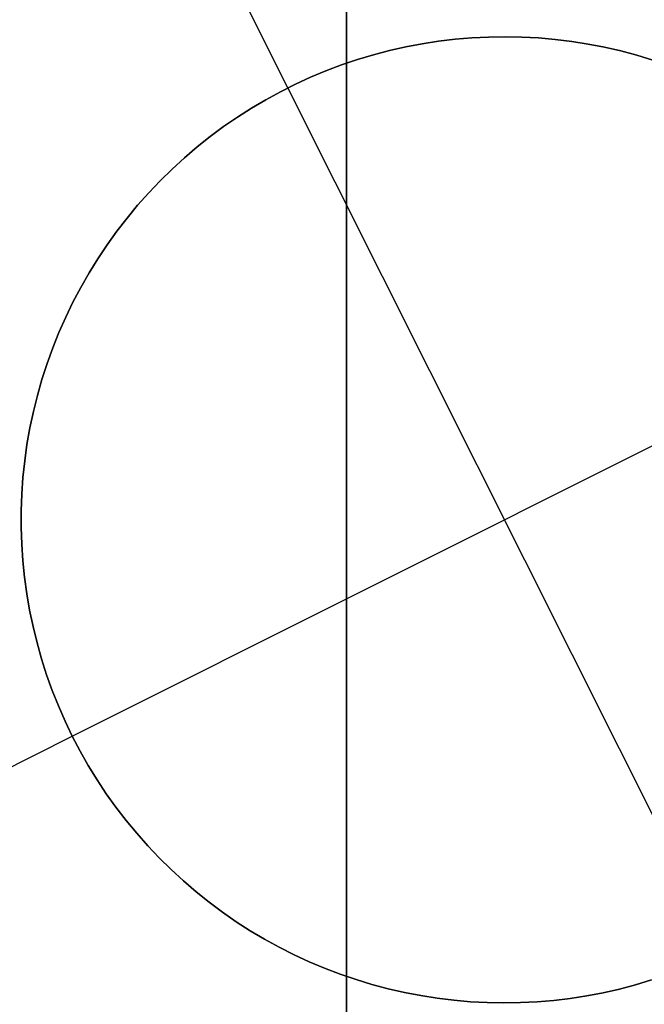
# Model space of a CAD drawing. Header units: millimetres. Extents: x 6049 to 7254, y -11340 to -10297.
# Tile 148 of 237: x 6650.81 to 6652.43, y -10626.35 to -10623.8. Entities that reach past the tile are written whole.
import ezdxf

# ---------------------------------------------------------------- set-up
doc = ezdxf.new("R2010")
doc.units = ezdxf.units.MM
doc.layers.add('color', color=7, linetype='Continuous')

msp = doc.modelspace()

# ---------------------------------------------------------------- linework, layer by layer
at = {"color": 8, "true_color": 0x7f7f7f}
for p, q in [((6651.6597, -10629.8915, 103.0637), (6651.6597, -10608.8848, 89.0308)), ((6651.6597, -10629.8915, 103.0637), (6651.6597, -10608.8848, 89.0308)), ((6651.6597, -10628.0049, 88.1), (6651.6597, -10609.1567, 88.1)), ((6651.6597, -10628.0049, 88.1), (6651.6597, -10609.1567, 88.1)), ((6651.6597, -10624.2609, 210.3157), (6651.6597, -10623.5326, 211.1602)), ((6651.6597, -10624.2609, 210.3157), (6651.6597, -10623.5326, 211.1602)), ((6651.6597, -10624.3468, 208.752), (6651.6597, -10623.562, 209.5971)), ((6651.6597, -10624.3468, 208.752), (6651.6597, -10623.562, 209.5971)), ((6651.6597, -10625.018, 209.4969), (6651.6597, -10624.2609, 210.3157)), ((6651.6597, -10625.018, 209.4969), (6651.6597, -10624.2609, 210.3157)), ((6651.6597, -10625.1605, 207.9348), (6651.6597, -10624.3468, 208.752)), ((6651.6597, -10625.1605, 207.9348), (6651.6597, -10624.3468, 208.752)), ((6651.6597, -10625.8031, 208.7049), (6651.6597, -10625.018, 209.4969)), ((6651.6597, -10625.8031, 208.7049), (6651.6597, -10625.018, 209.4969)), ((6651.6597, -10626.0022, 207.1465), (6651.6597, -10625.1605, 207.9348)), ((6651.6597, -10626.0022, 207.1465), (6651.6597, -10625.1605, 207.9348)), ((6651.6597, -10626.6152, 207.9406), (6651.6597, -10625.8031, 208.7049)), ((6651.6597, -10626.6152, 207.9406), (6651.6597, -10625.8031, 208.7049)), ((6651.6597, -10626.8709, 206.3879), (6651.6597, -10626.0022, 207.1465)), ((6651.6597, -10626.8709, 206.3879), (6651.6597, -10626.0022, 207.1465))]:
    msp.add_line(p, q, dxfattribs=at)
at = {"color": 7, "true_color": 0xffffff}
msp.add_line((6651.6597, -10622.5962, 258.0594), (6651.6597, -10628.967, 258.0594), dxfattribs=at)
at = {"layer": 'color'}
msp.add_line((6651.6597, -10607.0962, 43.5), (6651.6597, -10753.0962, 43.5), dxfattribs=at)
at = {"layer": 'color', "color": 254, "true_color": 0xcad1ee}
for p, q in [((6651.5083, -10623.9761, 19.7), (6650.9483, -10622.8586, 19.7)), ((6651.984, -10623.8465, 19.7), (6651.941, -10623.8501, 19.7)), ((6651.941, -10623.8501, 24.7), (6651.984, -10623.8465, 24.7)), ((6651.984, -10623.8465, 19.7), (6651.941, -10623.8501, 19.7)), ((6651.941, -10623.8501, 22.2), (6651.984, -10623.8465, 22.2)), ((6651.941, -10623.8501, 24.7), (6651.984, -10623.8465, 24.7)), ((6652.0271, -10623.8443, 19.7), (6651.984, -10623.8465, 19.7)), ((6651.984, -10623.8465, 24.7), (6652.0271, -10623.8443, 24.7)), ((6652.0271, -10623.8443, 19.7), (6651.984, -10623.8465, 19.7)), ((6651.984, -10623.8465, 22.2), (6652.0271, -10623.8443, 22.2)), ((6651.984, -10623.8465, 24.7), (6652.0271, -10623.8443, 24.7)), ((6652.0703, -10623.8436, 19.7), (6652.0271, -10623.8443, 19.7)), ((6652.0271, -10623.8443, 24.7), (6652.0703, -10623.8436, 24.7)), ((6652.0703, -10623.8436, 19.7), (6652.0271, -10623.8443, 19.7)), ((6652.0271, -10623.8443, 22.2), (6652.0703, -10623.8436, 22.2)), ((6652.0271, -10623.8443, 24.7), (6652.0703, -10623.8436, 24.7)), ((6652.1134, -10623.8444, 19.7), (6652.0703, -10623.8436, 19.7)), ((6652.0703, -10623.8436, 24.7), (6652.1134, -10623.8444, 24.7)), ((6652.1134, -10623.8444, 19.7), (6652.0703, -10623.8436, 19.7)), ((6652.0703, -10623.8436, 22.2), (6652.1134, -10623.8444, 22.2)), ((6652.0703, -10623.8436, 24.7), (6652.1134, -10623.8444, 24.7)), ((6652.1565, -10623.8467, 19.7), (6652.1134, -10623.8444, 19.7)), ((6652.1134, -10623.8444, 24.7), (6652.1565, -10623.8467, 24.7)), ((6652.1565, -10623.8467, 19.7), (6652.1134, -10623.8444, 19.7)), ((6652.1134, -10623.8444, 22.2), (6652.1565, -10623.8467, 22.2)), ((6652.1134, -10623.8444, 24.7), (6652.1565, -10623.8467, 24.7)), ((6652.1995, -10623.8505, 19.7), (6652.1565, -10623.8467, 19.7)), ((6652.1565, -10623.8467, 24.7), (6652.1995, -10623.8505, 24.7)), ((6652.1995, -10623.8505, 19.7), (6652.1565, -10623.8467, 19.7)), ((6652.1565, -10623.8467, 22.2), (6652.1995, -10623.8505, 22.2)), ((6652.1565, -10623.8467, 24.7), (6652.1995, -10623.8505, 24.7)), ((6651.8131, -10623.8699, 19.7), (6651.7711, -10623.8795, 19.7)), ((6651.7711, -10623.8795, 24.7), (6651.8131, -10623.8699, 24.7)), ((6651.8131, -10623.8699, 19.7), (6651.7711, -10623.8795, 19.7)), ((6651.7711, -10623.8795, 22.2), (6651.8131, -10623.8699, 22.2)), ((6651.7711, -10623.8795, 24.7), (6651.8131, -10623.8699, 24.7)), ((6651.8555, -10623.8619, 19.7), (6651.8131, -10623.8699, 19.7)), ((6651.8131, -10623.8699, 24.7), (6651.8555, -10623.8619, 24.7)), ((6651.8555, -10623.8619, 19.7), (6651.8131, -10623.8699, 19.7)), ((6651.8131, -10623.8699, 22.2), (6651.8555, -10623.8619, 22.2)), ((6651.8131, -10623.8699, 24.7), (6651.8555, -10623.8619, 24.7)), ((6651.8982, -10623.8552, 19.7), (6651.8555, -10623.8619, 19.7)), ((6651.8555, -10623.8619, 24.7), (6651.8982, -10623.8552, 24.7)), ((6651.8982, -10623.8552, 19.7), (6651.8555, -10623.8619, 19.7)), ((6651.8555, -10623.8619, 22.2), (6651.8982, -10623.8552, 22.2)), ((6651.8555, -10623.8619, 24.7), (6651.8982, -10623.8552, 24.7)), ((6651.941, -10623.8501, 19.7), (6651.8982, -10623.8552, 19.7)), ((6651.8982, -10623.8552, 24.7), (6651.941, -10623.8501, 24.7)), ((6651.941, -10623.8501, 19.7), (6651.8982, -10623.8552, 19.7)), ((6651.8982, -10623.8552, 22.2), (6651.941, -10623.8501, 22.2)), ((6651.8982, -10623.8552, 24.7), (6651.941, -10623.8501, 24.7)), ((6652.2423, -10623.8558, 19.7), (6652.1995, -10623.8505, 19.7)), ((6652.1995, -10623.8505, 24.7), (6652.2423, -10623.8558, 24.7)), ((6652.2423, -10623.8558, 19.7), (6652.1995, -10623.8505, 19.7)), ((6652.1995, -10623.8505, 22.2), (6652.2423, -10623.8558, 22.2)), ((6652.1995, -10623.8505, 24.7), (6652.2423, -10623.8558, 24.7)), ((6652.2849, -10623.8625, 19.7), (6652.2423, -10623.8558, 19.7)), ((6652.2423, -10623.8558, 24.7), (6652.2849, -10623.8625, 24.7)), ((6652.2849, -10623.8625, 19.7), (6652.2423, -10623.8558, 19.7)), ((6652.2423, -10623.8558, 22.2), (6652.2849, -10623.8625, 22.2)), ((6652.2423, -10623.8558, 24.7), (6652.2849, -10623.8625, 24.7)), ((6652.3273, -10623.8707, 19.7), (6652.2849, -10623.8625, 19.7)), ((6652.2849, -10623.8625, 24.7), (6652.3273, -10623.8707, 24.7)), ((6652.3273, -10623.8707, 19.7), (6652.2849, -10623.8625, 19.7)), ((6652.2849, -10623.8625, 22.2), (6652.3273, -10623.8707, 22.2)), ((6652.2849, -10623.8625, 24.7), (6652.3273, -10623.8707, 24.7)), ((6652.3693, -10623.8804, 19.7), (6652.3273, -10623.8707, 19.7)), ((6652.3273, -10623.8707, 24.7), (6652.3693, -10623.8804, 24.7)), ((6652.3693, -10623.8804, 19.7), (6652.3273, -10623.8707, 19.7)), ((6652.3273, -10623.8707, 22.2), (6652.3693, -10623.8804, 22.2)), ((6652.3273, -10623.8707, 24.7), (6652.3693, -10623.8804, 24.7)), ((6651.7293, -10623.8905, 19.7), (6651.688, -10623.9029, 19.7)), ((6651.688, -10623.9029, 24.7), (6651.7293, -10623.8905, 24.7)), ((6651.7293, -10623.8905, 19.7), (6651.688, -10623.9029, 19.7)), ((6651.688, -10623.9029, 22.2), (6651.7293, -10623.8905, 22.2)), ((6651.688, -10623.9029, 24.7), (6651.7293, -10623.8905, 24.7)), ((6651.7711, -10623.8795, 19.7), (6651.7293, -10623.8905, 19.7)), ((6651.7293, -10623.8905, 24.7), (6651.7711, -10623.8795, 24.7)), ((6651.7711, -10623.8795, 19.7), (6651.7293, -10623.8905, 19.7)), ((6651.7293, -10623.8905, 22.2), (6651.7711, -10623.8795, 22.2)), ((6651.7293, -10623.8905, 24.7), (6651.7711, -10623.8795, 24.7)), ((6652.411, -10623.8915, 19.7), (6652.3693, -10623.8804, 19.7)), ((6652.3693, -10623.8804, 24.7), (6652.411, -10623.8915, 24.7)), ((6652.411, -10623.8915, 19.7), (6652.3693, -10623.8804, 19.7)), ((6652.3693, -10623.8804, 22.2), (6652.411, -10623.8915, 22.2)), ((6652.3693, -10623.8804, 24.7), (6652.411, -10623.8915, 24.7)), ((6652.4523, -10623.904, 19.7), (6652.411, -10623.8915, 19.7)), ((6652.411, -10623.8915, 24.7), (6652.4523, -10623.904, 24.7)), ((6652.4523, -10623.904, 19.7), (6652.411, -10623.8915, 19.7)), ((6652.411, -10623.8915, 22.2), (6652.4523, -10623.904, 22.2)), ((6652.411, -10623.8915, 24.7), (6652.4523, -10623.904, 24.7)), ((6651.6471, -10623.9167, 19.7), (6651.6068, -10623.932, 19.7)), ((6651.6068, -10623.932, 24.7), (6651.6471, -10623.9167, 24.7)), ((6651.6471, -10623.9167, 19.7), (6651.6068, -10623.932, 19.7)), ((6651.6068, -10623.932, 22.2), (6651.6471, -10623.9167, 22.2)), ((6651.6068, -10623.932, 24.7), (6651.6471, -10623.9167, 24.7)), ((6651.688, -10623.9029, 19.7), (6651.6471, -10623.9167, 19.7)), ((6651.6471, -10623.9167, 24.7), (6651.688, -10623.9029, 24.7)), ((6651.688, -10623.9029, 19.7), (6651.6471, -10623.9167, 19.7)), ((6651.6471, -10623.9167, 22.2), (6651.688, -10623.9029, 22.2)), ((6651.6471, -10623.9167, 24.7), (6651.688, -10623.9029, 24.7)), ((6651.5669, -10623.9486, 19.7), (6651.5277, -10623.9666, 19.7)), ((6651.5277, -10623.9666, 24.7), (6651.5669, -10623.9486, 24.7)), ((6651.5669, -10623.9486, 19.7), (6651.5277, -10623.9666, 19.7)), ((6651.5277, -10623.9666, 22.2), (6651.5669, -10623.9486, 22.2)), ((6651.5277, -10623.9666, 24.7), (6651.5669, -10623.9486, 24.7)), ((6651.6068, -10623.932, 19.7), (6651.5669, -10623.9486, 19.7)), ((6651.5669, -10623.9486, 24.7), (6651.6068, -10623.932, 24.7)), ((6651.6068, -10623.932, 19.7), (6651.5669, -10623.9486, 19.7)), ((6651.5669, -10623.9486, 22.2), (6651.6068, -10623.932, 22.2)), ((6651.5669, -10623.9486, 24.7), (6651.6068, -10623.932, 24.7)), ((6651.5277, -10623.9666, 19.7), (6651.4891, -10623.9859, 19.7)), ((6651.4891, -10623.9859, 24.7), (6651.5277, -10623.9666, 24.7)), ((6651.5277, -10623.9666, 19.7), (6651.4891, -10623.9859, 19.7)), ((6651.4891, -10623.9859, 22.2), (6651.5277, -10623.9666, 22.2)), ((6651.4891, -10623.9859, 24.7), (6651.5277, -10623.9666, 24.7)), ((6651.5083, -10623.9761, 24.7), (6651.5083, -10623.9761, 19.7)), ((6652.6285, -10626.2111, 24.7), (6651.5083, -10623.9761, 24.7)), ((6651.4891, -10623.9859, 19.7), (6651.4512, -10624.0066, 19.7)), ((6651.4512, -10624.0066, 24.7), (6651.4891, -10623.9859, 24.7)), ((6651.4891, -10623.9859, 19.7), (6651.4512, -10624.0066, 19.7)), ((6651.4512, -10624.0066, 22.2), (6651.4891, -10623.9859, 22.2)), ((6651.4512, -10624.0066, 24.7), (6651.4891, -10623.9859, 24.7)), ((6651.4512, -10624.0066, 19.7), (6651.4141, -10624.0285, 19.7)), ((6651.4141, -10624.0285, 24.7), (6651.4512, -10624.0066, 24.7)), ((6651.4512, -10624.0066, 19.7), (6651.4141, -10624.0285, 19.7)), ((6651.4141, -10624.0285, 22.2), (6651.4512, -10624.0066, 22.2)), ((6651.4141, -10624.0285, 24.7), (6651.4512, -10624.0066, 24.7)), ((6651.3777, -10624.0517, 19.7), (6651.3422, -10624.0762, 19.7)), ((6651.3422, -10624.0762, 24.7), (6651.3777, -10624.0517, 24.7)), ((6651.3777, -10624.0517, 19.7), (6651.3422, -10624.0762, 19.7)), ((6651.3422, -10624.0762, 22.2), (6651.3777, -10624.0517, 22.2)), ((6651.3422, -10624.0762, 24.7), (6651.3777, -10624.0517, 24.7)), ((6651.4141, -10624.0285, 19.7), (6651.3777, -10624.0517, 19.7)), ((6651.3777, -10624.0517, 24.7), (6651.4141, -10624.0285, 24.7)), ((6651.4141, -10624.0285, 19.7), (6651.3777, -10624.0517, 19.7)), ((6651.3777, -10624.0517, 22.2), (6651.4141, -10624.0285, 22.2)), ((6651.3777, -10624.0517, 24.7), (6651.4141, -10624.0285, 24.7)), ((6651.3422, -10624.0762, 19.7), (6651.3075, -10624.1019, 19.7)), ((6651.3075, -10624.1019, 24.7), (6651.3422, -10624.0762, 24.7)), ((6651.3422, -10624.0762, 19.7), (6651.3075, -10624.1019, 19.7)), ((6651.3075, -10624.1019, 22.2), (6651.3422, -10624.0762, 22.2)), ((6651.3075, -10624.1019, 24.7), (6651.3422, -10624.0762, 24.7)), ((6651.3075, -10624.1019, 19.7), (6651.2737, -10624.1287, 19.7)), ((6651.2737, -10624.1287, 24.7), (6651.3075, -10624.1019, 24.7)), ((6651.3075, -10624.1019, 19.7), (6651.2737, -10624.1287, 19.7)), ((6651.2737, -10624.1287, 22.2), (6651.3075, -10624.1019, 22.2)), ((6651.2737, -10624.1287, 24.7), (6651.3075, -10624.1019, 24.7)), ((6651.2737, -10624.1287, 19.7), (6651.2409, -10624.1567, 19.7)), ((6651.2409, -10624.1567, 24.7), (6651.2737, -10624.1287, 24.7)), ((6651.2737, -10624.1287, 19.7), (6651.2409, -10624.1567, 19.7)), ((6651.2409, -10624.1567, 22.2), (6651.2737, -10624.1287, 22.2)), ((6651.2409, -10624.1567, 24.7), (6651.2737, -10624.1287, 24.7)), ((6651.2409, -10624.1567, 19.7), (6651.209, -10624.1859, 19.7)), ((6651.209, -10624.1859, 24.7), (6651.2409, -10624.1567, 24.7)), ((6651.2409, -10624.1567, 19.7), (6651.209, -10624.1859, 19.7)), ((6651.209, -10624.1859, 22.2), (6651.2409, -10624.1567, 22.2)), ((6651.209, -10624.1859, 24.7), (6651.2409, -10624.1567, 24.7)), ((6651.209, -10624.1859, 19.7), (6651.1782, -10624.2161, 19.7)), ((6651.1782, -10624.2161, 24.7), (6651.209, -10624.1859, 24.7)), ((6651.209, -10624.1859, 19.7), (6651.1782, -10624.2161, 19.7)), ((6651.1782, -10624.2161, 22.2), (6651.209, -10624.1859, 22.2)), ((6651.1782, -10624.2161, 24.7), (6651.209, -10624.1859, 24.7)), ((6651.1782, -10624.2161, 19.7), (6651.1485, -10624.2473, 19.7)), ((6651.1485, -10624.2473, 24.7), (6651.1782, -10624.2161, 24.7)), ((6651.1782, -10624.2161, 19.7), (6651.1485, -10624.2473, 19.7)), ((6651.1485, -10624.2473, 22.2), (6651.1782, -10624.2161, 22.2)), ((6651.1485, -10624.2473, 24.7), (6651.1782, -10624.2161, 24.7)), ((6651.1485, -10624.2473, 19.7), (6651.1198, -10624.2796, 19.7)), ((6651.1198, -10624.2796, 24.7), (6651.1485, -10624.2473, 24.7)), ((6651.1485, -10624.2473, 19.7), (6651.1198, -10624.2796, 19.7)), ((6651.1198, -10624.2796, 22.2), (6651.1485, -10624.2473, 22.2)), ((6651.1198, -10624.2796, 24.7), (6651.1485, -10624.2473, 24.7)), ((6651.1198, -10624.2796, 19.7), (6651.0923, -10624.3128, 19.7)), ((6651.0923, -10624.3128, 24.7), (6651.1198, -10624.2796, 24.7)), ((6651.1198, -10624.2796, 19.7), (6651.0923, -10624.3128, 19.7)), ((6651.0923, -10624.3128, 22.2), (6651.1198, -10624.2796, 22.2)), ((6651.0923, -10624.3128, 24.7), (6651.1198, -10624.2796, 24.7)), ((6651.0923, -10624.3128, 19.7), (6651.0659, -10624.347, 19.7)), ((6651.0659, -10624.347, 24.7), (6651.0923, -10624.3128, 24.7)), ((6651.0923, -10624.3128, 19.7), (6651.0659, -10624.347, 19.7)), ((6651.0659, -10624.347, 22.2), (6651.0923, -10624.3128, 22.2)), ((6651.0659, -10624.347, 24.7), (6651.0923, -10624.3128, 24.7)), ((6651.0659, -10624.347, 19.7), (6651.0407, -10624.382, 19.7)), ((6651.0407, -10624.382, 24.7), (6651.0659, -10624.347, 24.7)), ((6651.0659, -10624.347, 19.7), (6651.0407, -10624.382, 19.7)), ((6651.0407, -10624.382, 22.2), (6651.0659, -10624.347, 22.2)), ((6651.0407, -10624.382, 24.7), (6651.0659, -10624.347, 24.7)), ((6651.0407, -10624.382, 19.7), (6651.0168, -10624.4179, 19.7)), ((6651.0168, -10624.4179, 24.7), (6651.0407, -10624.382, 24.7)), ((6651.0407, -10624.382, 19.7), (6651.0168, -10624.4179, 19.7)), ((6651.0168, -10624.4179, 22.2), (6651.0407, -10624.382, 22.2)), ((6651.0168, -10624.4179, 24.7), (6651.0407, -10624.382, 24.7)), ((6651.0168, -10624.4179, 19.7), (6650.9941, -10624.4546, 19.7)), ((6650.9941, -10624.4546, 24.7), (6651.0168, -10624.4179, 24.7)), ((6651.0168, -10624.4179, 19.7), (6650.9941, -10624.4546, 19.7)), ((6650.9941, -10624.4546, 22.2), (6651.0168, -10624.4179, 22.2)), ((6650.9941, -10624.4546, 24.7), (6651.0168, -10624.4179, 24.7)), ((6650.9941, -10624.4546, 19.7), (6650.9727, -10624.4921, 19.7)), ((6650.9727, -10624.4921, 24.7), (6650.9941, -10624.4546, 24.7)), ((6650.9941, -10624.4546, 19.7), (6650.9727, -10624.4921, 19.7)), ((6650.9727, -10624.4921, 22.2), (6650.9941, -10624.4546, 22.2)), ((6650.9727, -10624.4921, 24.7), (6650.9941, -10624.4546, 24.7)), ((6650.9727, -10624.4921, 19.7), (6650.9525, -10624.5302, 19.7)), ((6650.9525, -10624.5302, 24.7), (6650.9727, -10624.4921, 24.7)), ((6650.9727, -10624.4921, 19.7), (6650.9525, -10624.5302, 19.7)), ((6650.9525, -10624.5302, 22.2), (6650.9727, -10624.4921, 22.2)), ((6650.9525, -10624.5302, 24.7), (6650.9727, -10624.4921, 24.7)), ((6650.9525, -10624.5302, 19.7), (6650.9338, -10624.5691, 19.7)), ((6650.9338, -10624.5691, 24.7), (6650.9525, -10624.5302, 24.7)), ((6650.9525, -10624.5302, 19.7), (6650.9338, -10624.5691, 19.7)), ((6650.9338, -10624.5691, 22.2), (6650.9525, -10624.5302, 22.2)), ((6650.9338, -10624.5691, 24.7), (6650.9525, -10624.5302, 24.7)), ((6650.9509, -10625.6537, 24.7), (6653.1859, -10624.5335, 24.7)), ((6650.9338, -10624.5691, 19.7), (6650.9163, -10624.6086, 19.7)), ((6650.9163, -10624.6086, 24.7), (6650.9338, -10624.5691, 24.7)), ((6650.9338, -10624.5691, 19.7), (6650.9163, -10624.6086, 19.7)), ((6650.9163, -10624.6086, 22.2), (6650.9338, -10624.5691, 22.2)), ((6650.9163, -10624.6086, 24.7), (6650.9338, -10624.5691, 24.7)), ((6650.9163, -10624.6086, 19.7), (6650.9003, -10624.6486, 19.7)), ((6650.9003, -10624.6486, 24.7), (6650.9163, -10624.6086, 24.7)), ((6650.9163, -10624.6086, 19.7), (6650.9003, -10624.6486, 19.7)), ((6650.9003, -10624.6486, 22.2), (6650.9163, -10624.6086, 22.2)), ((6650.9003, -10624.6486, 24.7), (6650.9163, -10624.6086, 24.7)), ((6650.9003, -10624.6486, 19.7), (6650.8856, -10624.6892, 19.7)), ((6650.8856, -10624.6892, 24.7), (6650.9003, -10624.6486, 24.7)), ((6650.9003, -10624.6486, 19.7), (6650.8856, -10624.6892, 19.7)), ((6650.8856, -10624.6892, 22.2), (6650.9003, -10624.6486, 22.2)), ((6650.8856, -10624.6892, 24.7), (6650.9003, -10624.6486, 24.7)), ((6650.8856, -10624.6892, 19.7), (6650.8724, -10624.7303, 19.7)), ((6650.8724, -10624.7303, 24.7), (6650.8856, -10624.6892, 24.7)), ((6650.8856, -10624.6892, 19.7), (6650.8724, -10624.7303, 19.7)), ((6650.8724, -10624.7303, 22.2), (6650.8856, -10624.6892, 22.2)), ((6650.8724, -10624.7303, 24.7), (6650.8856, -10624.6892, 24.7)), ((6650.8724, -10624.7303, 19.7), (6650.8605, -10624.7718, 19.7)), ((6650.8605, -10624.7718, 24.7), (6650.8724, -10624.7303, 24.7)), ((6650.8724, -10624.7303, 19.7), (6650.8605, -10624.7718, 19.7)), ((6650.8605, -10624.7718, 22.2), (6650.8724, -10624.7303, 22.2)), ((6650.8605, -10624.7718, 24.7), (6650.8724, -10624.7303, 24.7)), ((6650.8605, -10624.7718, 19.7), (6650.8502, -10624.8136, 19.7)), ((6650.8502, -10624.8136, 24.7), (6650.8605, -10624.7718, 24.7)), ((6650.8605, -10624.7718, 19.7), (6650.8502, -10624.8136, 19.7)), ((6650.8502, -10624.8136, 22.2), (6650.8605, -10624.7718, 22.2)), ((6650.8502, -10624.8136, 24.7), (6650.8605, -10624.7718, 24.7)), ((6650.8502, -10624.8136, 19.7), (6650.8412, -10624.8559, 19.7)), ((6650.8412, -10624.8559, 24.7), (6650.8502, -10624.8136, 24.7)), ((6650.8502, -10624.8136, 19.7), (6650.8412, -10624.8559, 19.7)), ((6650.8412, -10624.8559, 22.2), (6650.8502, -10624.8136, 22.2)), ((6650.8412, -10624.8559, 24.7), (6650.8502, -10624.8136, 24.7)), ((6650.8412, -10624.8559, 19.7), (6650.8337, -10624.8984, 19.7)), ((6650.8337, -10624.8984, 24.7), (6650.8412, -10624.8559, 24.7)), ((6650.8412, -10624.8559, 19.7), (6650.8337, -10624.8984, 19.7)), ((6650.8337, -10624.8984, 22.2), (6650.8412, -10624.8559, 22.2)), ((6650.8337, -10624.8984, 24.7), (6650.8412, -10624.8559, 24.7)), ((6650.8337, -10624.8984, 19.7), (6650.8277, -10624.9411, 19.7)), ((6650.8277, -10624.9411, 24.7), (6650.8337, -10624.8984, 24.7)), ((6650.8337, -10624.8984, 19.7), (6650.8277, -10624.9411, 19.7)), ((6650.8277, -10624.9411, 22.2), (6650.8337, -10624.8984, 22.2)), ((6650.8277, -10624.9411, 24.7), (6650.8337, -10624.8984, 24.7)), ((6650.8277, -10624.9411, 19.7), (6650.8232, -10624.984, 19.7)), ((6650.8232, -10624.984, 24.7), (6650.8277, -10624.9411, 24.7)), ((6650.8277, -10624.9411, 19.7), (6650.8232, -10624.984, 19.7)), ((6650.8232, -10624.984, 22.2), (6650.8277, -10624.9411, 22.2)), ((6650.8232, -10624.984, 24.7), (6650.8277, -10624.9411, 24.7)), ((6650.8232, -10624.984, 19.7), (6650.8202, -10625.0271, 19.7)), ((6650.8202, -10625.0271, 24.7), (6650.8232, -10624.984, 24.7)), ((6650.8232, -10624.984, 19.7), (6650.8202, -10625.0271, 19.7)), ((6650.8202, -10625.0271, 22.2), (6650.8232, -10624.984, 22.2)), ((6650.8202, -10625.0271, 24.7), (6650.8232, -10624.984, 24.7)), ((6650.8202, -10625.0271, 19.7), (6650.8186, -10625.0702, 19.7)), ((6650.8186, -10625.0702, 24.7), (6650.8202, -10625.0271, 24.7)), ((6650.8202, -10625.0271, 19.7), (6650.8186, -10625.0702, 19.7)), ((6650.8186, -10625.0702, 22.2), (6650.8202, -10625.0271, 22.2)), ((6650.8186, -10625.0702, 24.7), (6650.8202, -10625.0271, 24.7)), ((6650.8186, -10625.0702, 19.7), (6650.8186, -10625.1133, 19.7)), ((6650.8186, -10625.1133, 24.7), (6650.8186, -10625.0702, 24.7)), ((6650.8186, -10625.0702, 19.7), (6650.8186, -10625.1133, 19.7)), ((6650.8186, -10625.1133, 22.2), (6650.8186, -10625.0702, 22.2)), ((6650.8186, -10625.1133, 24.7), (6650.8186, -10625.0702, 24.7)), ((6650.8186, -10625.1133, 19.7), (6650.82, -10625.1565, 19.7)), ((6650.82, -10625.1565, 24.7), (6650.8186, -10625.1133, 24.7)), ((6650.8186, -10625.1133, 19.7), (6650.82, -10625.1565, 19.7)), ((6650.82, -10625.1565, 22.2), (6650.8186, -10625.1133, 22.2)), ((6650.82, -10625.1565, 24.7), (6650.8186, -10625.1133, 24.7)), ((6650.82, -10625.1565, 19.7), (6650.8229, -10625.1995, 19.7)), ((6650.8229, -10625.1995, 24.7), (6650.82, -10625.1565, 24.7)), ((6650.82, -10625.1565, 19.7), (6650.8229, -10625.1995, 19.7)), ((6650.8229, -10625.1995, 22.2), (6650.82, -10625.1565, 22.2)), ((6650.8229, -10625.1995, 24.7), (6650.82, -10625.1565, 24.7)), ((6650.8229, -10625.1995, 19.7), (6650.8273, -10625.2424, 19.7)), ((6650.8273, -10625.2424, 24.7), (6650.8229, -10625.1995, 24.7)), ((6650.8229, -10625.1995, 19.7), (6650.8273, -10625.2424, 19.7)), ((6650.8273, -10625.2424, 22.2), (6650.8229, -10625.1995, 22.2)), ((6650.8273, -10625.2424, 24.7), (6650.8229, -10625.1995, 24.7)), ((6650.8273, -10625.2424, 19.7), (6650.8332, -10625.2852, 19.7)), ((6650.8332, -10625.2852, 24.7), (6650.8273, -10625.2424, 24.7)), ((6650.8273, -10625.2424, 19.7), (6650.8332, -10625.2852, 19.7)), ((6650.8332, -10625.2852, 22.2), (6650.8273, -10625.2424, 22.2)), ((6650.8332, -10625.2852, 24.7), (6650.8273, -10625.2424, 24.7)), ((6650.8332, -10625.2852, 19.7), (6650.8405, -10625.3277, 19.7)), ((6650.8405, -10625.3277, 24.7), (6650.8332, -10625.2852, 24.7)), ((6650.8332, -10625.2852, 19.7), (6650.8405, -10625.3277, 19.7)), ((6650.8405, -10625.3277, 22.2), (6650.8332, -10625.2852, 22.2)), ((6650.8405, -10625.3277, 24.7), (6650.8332, -10625.2852, 24.7)), ((6650.8405, -10625.3277, 19.7), (6650.8493, -10625.3699, 19.7)), ((6650.8493, -10625.3699, 24.7), (6650.8405, -10625.3277, 24.7)), ((6650.8405, -10625.3277, 19.7), (6650.8493, -10625.3699, 19.7)), ((6650.8493, -10625.3699, 22.2), (6650.8405, -10625.3277, 22.2)), ((6650.8493, -10625.3699, 24.7), (6650.8405, -10625.3277, 24.7)), ((6650.8493, -10625.3699, 19.7), (6650.8596, -10625.4119, 19.7)), ((6650.8596, -10625.4119, 24.7), (6650.8493, -10625.3699, 24.7)), ((6650.8493, -10625.3699, 19.7), (6650.8596, -10625.4119, 19.7)), ((6650.8596, -10625.4119, 22.2), (6650.8493, -10625.3699, 22.2)), ((6650.8596, -10625.4119, 24.7), (6650.8493, -10625.3699, 24.7)), ((6650.8596, -10625.4119, 19.7), (6650.8713, -10625.4534, 19.7)), ((6650.8713, -10625.4534, 24.7), (6650.8596, -10625.4119, 24.7)), ((6650.8596, -10625.4119, 19.7), (6650.8713, -10625.4534, 19.7)), ((6650.8713, -10625.4534, 22.2), (6650.8596, -10625.4119, 22.2)), ((6650.8713, -10625.4534, 24.7), (6650.8596, -10625.4119, 24.7)), ((6650.8713, -10625.4534, 19.7), (6650.8844, -10625.4945, 19.7)), ((6650.8844, -10625.4945, 24.7), (6650.8713, -10625.4534, 24.7)), ((6650.8713, -10625.4534, 19.7), (6650.8844, -10625.4945, 19.7)), ((6650.8844, -10625.4945, 22.2), (6650.8713, -10625.4534, 22.2)), ((6650.8844, -10625.4945, 24.7), (6650.8713, -10625.4534, 24.7)), ((6650.8844, -10625.4945, 19.7), (6650.899, -10625.5351, 19.7)), ((6650.899, -10625.5351, 24.7), (6650.8844, -10625.4945, 24.7)), ((6650.8844, -10625.4945, 19.7), (6650.899, -10625.5351, 19.7)), ((6650.899, -10625.5351, 22.2), (6650.8844, -10625.4945, 22.2)), ((6650.899, -10625.5351, 24.7), (6650.8844, -10625.4945, 24.7)), ((6650.899, -10625.5351, 19.7), (6650.9149, -10625.5752, 19.7)), ((6650.9149, -10625.5752, 24.7), (6650.899, -10625.5351, 24.7)), ((6650.899, -10625.5351, 19.7), (6650.9149, -10625.5752, 19.7)), ((6650.9149, -10625.5752, 22.2), (6650.899, -10625.5351, 22.2)), ((6650.9149, -10625.5752, 24.7), (6650.899, -10625.5351, 24.7)), ((6650.9149, -10625.5752, 19.7), (6650.9322, -10625.6148, 19.7)), ((6650.9322, -10625.6148, 24.7), (6650.9149, -10625.5752, 24.7)), ((6650.9149, -10625.5752, 19.7), (6650.9322, -10625.6148, 19.7)), ((6650.9322, -10625.6148, 22.2), (6650.9149, -10625.5752, 22.2)), ((6650.9322, -10625.6148, 24.7), (6650.9149, -10625.5752, 24.7)), ((6650.9322, -10625.6148, 19.7), (6650.9509, -10625.6537, 19.7)), ((6650.9509, -10625.6537, 24.7), (6650.9322, -10625.6148, 24.7)), ((6650.9322, -10625.6148, 19.7), (6650.9509, -10625.6537, 19.7)), ((6650.9509, -10625.6537, 22.2), (6650.9322, -10625.6148, 22.2)), ((6650.9509, -10625.6537, 24.7), (6650.9322, -10625.6148, 24.7)), ((6649.8334, -10626.2137, 19.7), (6650.9509, -10625.6537, 19.7)), ((6650.9709, -10625.6919, 24.7), (6650.9509, -10625.6537, 24.7)), ((6650.9509, -10625.6537, 19.7), (6650.9709, -10625.6919, 19.7)), ((6650.9509, -10625.6537, 24.7), (6650.9509, -10625.6537, 19.7)), ((6650.9709, -10625.6919, 22.2), (6650.9509, -10625.6537, 22.2)), ((6650.9509, -10625.6537, 19.7), (6650.9709, -10625.6919, 19.7)), ((6650.9509, -10625.6537, 24.7), (6650.9509, -10625.6537, 19.7)), ((6650.9709, -10625.6919, 24.7), (6650.9509, -10625.6537, 24.7)), ((6650.9922, -10625.7294, 24.7), (6650.9709, -10625.6919, 24.7)), ((6650.9709, -10625.6919, 19.7), (6650.9922, -10625.7294, 19.7)), ((6650.9922, -10625.7294, 22.2), (6650.9709, -10625.6919, 22.2)), ((6650.9709, -10625.6919, 19.7), (6650.9922, -10625.7294, 19.7)), ((6650.9922, -10625.7294, 24.7), (6650.9709, -10625.6919, 24.7)), ((6651.0148, -10625.7662, 24.7), (6650.9922, -10625.7294, 24.7)), ((6650.9922, -10625.7294, 19.7), (6651.0148, -10625.7662, 19.7)), ((6651.0148, -10625.7662, 22.2), (6650.9922, -10625.7294, 22.2)), ((6650.9922, -10625.7294, 19.7), (6651.0148, -10625.7662, 19.7)), ((6651.0148, -10625.7662, 24.7), (6650.9922, -10625.7294, 24.7)), ((6651.0386, -10625.8022, 24.7), (6651.0148, -10625.7662, 24.7)), ((6651.0148, -10625.7662, 19.7), (6651.0386, -10625.8022, 19.7)), ((6651.0386, -10625.8022, 22.2), (6651.0148, -10625.7662, 22.2)), ((6651.0148, -10625.7662, 19.7), (6651.0386, -10625.8022, 19.7)), ((6651.0386, -10625.8022, 24.7), (6651.0148, -10625.7662, 24.7)), ((6651.0637, -10625.8373, 24.7), (6651.0386, -10625.8022, 24.7)), ((6651.0386, -10625.8022, 19.7), (6651.0637, -10625.8373, 19.7)), ((6651.0637, -10625.8373, 22.2), (6651.0386, -10625.8022, 22.2)), ((6651.0386, -10625.8022, 19.7), (6651.0637, -10625.8373, 19.7)), ((6651.0637, -10625.8373, 24.7), (6651.0386, -10625.8022, 24.7)), ((6651.09, -10625.8715, 24.7), (6651.0637, -10625.8373, 24.7)), ((6651.0637, -10625.8373, 19.7), (6651.09, -10625.8715, 19.7)), ((6651.09, -10625.8715, 22.2), (6651.0637, -10625.8373, 22.2)), ((6651.0637, -10625.8373, 19.7), (6651.09, -10625.8715, 19.7)), ((6651.09, -10625.8715, 24.7), (6651.0637, -10625.8373, 24.7)), ((6651.1174, -10625.9048, 24.7), (6651.09, -10625.8715, 24.7)), ((6651.09, -10625.8715, 19.7), (6651.1174, -10625.9048, 19.7)), ((6651.1174, -10625.9048, 22.2), (6651.09, -10625.8715, 22.2)), ((6651.09, -10625.8715, 19.7), (6651.1174, -10625.9048, 19.7)), ((6651.1174, -10625.9048, 24.7), (6651.09, -10625.8715, 24.7)), ((6651.146, -10625.9372, 24.7), (6651.1174, -10625.9048, 24.7)), ((6651.1174, -10625.9048, 19.7), (6651.146, -10625.9372, 19.7)), ((6651.146, -10625.9372, 22.2), (6651.1174, -10625.9048, 22.2)), ((6651.1174, -10625.9048, 19.7), (6651.146, -10625.9372, 19.7)), ((6651.146, -10625.9372, 24.7), (6651.1174, -10625.9048, 24.7)), ((6651.1756, -10625.9685, 24.7), (6651.146, -10625.9372, 24.7)), ((6651.146, -10625.9372, 19.7), (6651.1756, -10625.9685, 19.7)), ((6651.1756, -10625.9685, 22.2), (6651.146, -10625.9372, 22.2)), ((6651.146, -10625.9372, 19.7), (6651.1756, -10625.9685, 19.7)), ((6651.1756, -10625.9685, 24.7), (6651.146, -10625.9372, 24.7)), ((6651.2064, -10625.9988, 24.7), (6651.1756, -10625.9685, 24.7)), ((6651.1756, -10625.9685, 19.7), (6651.2064, -10625.9988, 19.7)), ((6651.2064, -10625.9988, 22.2), (6651.1756, -10625.9685, 22.2)), ((6651.1756, -10625.9685, 19.7), (6651.2064, -10625.9988, 19.7)), ((6651.2064, -10625.9988, 24.7), (6651.1756, -10625.9685, 24.7)), ((6651.2381, -10626.028, 24.7), (6651.2064, -10625.9988, 24.7)), ((6651.2064, -10625.9988, 19.7), (6651.2381, -10626.028, 19.7)), ((6651.2381, -10626.028, 22.2), (6651.2064, -10625.9988, 22.2)), ((6651.2064, -10625.9988, 19.7), (6651.2381, -10626.028, 19.7)), ((6651.2381, -10626.028, 24.7), (6651.2064, -10625.9988, 24.7)), ((6651.2709, -10626.0561, 24.7), (6651.2381, -10626.028, 24.7)), ((6651.2381, -10626.028, 19.7), (6651.2709, -10626.0561, 19.7)), ((6651.2709, -10626.0561, 22.2), (6651.2381, -10626.028, 22.2)), ((6651.2381, -10626.028, 19.7), (6651.2709, -10626.0561, 19.7)), ((6651.2709, -10626.0561, 24.7), (6651.2381, -10626.028, 24.7)), ((6651.3046, -10626.0831, 24.7), (6651.2709, -10626.0561, 24.7)), ((6651.2709, -10626.0561, 19.7), (6651.3046, -10626.0831, 19.7)), ((6651.3046, -10626.0831, 22.2), (6651.2709, -10626.0561, 22.2)), ((6651.2709, -10626.0561, 19.7), (6651.3046, -10626.0831, 19.7)), ((6651.3046, -10626.0831, 24.7), (6651.2709, -10626.0561, 24.7)), ((6651.3392, -10626.1088, 24.7), (6651.3046, -10626.0831, 24.7)), ((6651.3046, -10626.0831, 19.7), (6651.3392, -10626.1088, 19.7)), ((6651.3392, -10626.1088, 22.2), (6651.3046, -10626.0831, 22.2)), ((6651.3046, -10626.0831, 19.7), (6651.3392, -10626.1088, 19.7)), ((6651.3392, -10626.1088, 24.7), (6651.3046, -10626.0831, 24.7)), ((6651.3746, -10626.1334, 24.7), (6651.3392, -10626.1088, 24.7)), ((6651.3392, -10626.1088, 19.7), (6651.3746, -10626.1334, 19.7)), ((6651.3746, -10626.1334, 22.2), (6651.3392, -10626.1088, 22.2)), ((6651.3392, -10626.1088, 19.7), (6651.3746, -10626.1334, 19.7)), ((6651.3746, -10626.1334, 24.7), (6651.3392, -10626.1088, 24.7)), ((6651.4109, -10626.1567, 24.7), (6651.3746, -10626.1334, 24.7)), ((6651.3746, -10626.1334, 19.7), (6651.4109, -10626.1567, 19.7)), ((6651.4109, -10626.1567, 22.2), (6651.3746, -10626.1334, 22.2)), ((6651.3746, -10626.1334, 19.7), (6651.4109, -10626.1567, 19.7)), ((6651.4109, -10626.1567, 24.7), (6651.3746, -10626.1334, 24.7)), ((6651.448, -10626.1788, 24.7), (6651.4109, -10626.1567, 24.7)), ((6651.4109, -10626.1567, 19.7), (6651.448, -10626.1788, 19.7)), ((6651.448, -10626.1788, 22.2), (6651.4109, -10626.1567, 22.2)), ((6651.4109, -10626.1567, 19.7), (6651.448, -10626.1788, 19.7)), ((6651.448, -10626.1788, 24.7), (6651.4109, -10626.1567, 24.7)), ((6651.4859, -10626.1996, 24.7), (6651.448, -10626.1788, 24.7)), ((6651.448, -10626.1788, 19.7), (6651.4859, -10626.1996, 19.7)), ((6651.4859, -10626.1996, 22.2), (6651.448, -10626.1788, 22.2)), ((6651.448, -10626.1788, 19.7), (6651.4859, -10626.1996, 19.7)), ((6651.4859, -10626.1996, 24.7), (6651.448, -10626.1788, 24.7)), ((6651.5244, -10626.219, 24.7), (6651.4859, -10626.1996, 24.7)), ((6651.4859, -10626.1996, 19.7), (6651.5244, -10626.219, 19.7)), ((6651.5244, -10626.219, 22.2), (6651.4859, -10626.1996, 22.2)), ((6651.4859, -10626.1996, 19.7), (6651.5244, -10626.219, 19.7)), ((6651.5244, -10626.219, 24.7), (6651.4859, -10626.1996, 24.7)), ((6651.5635, -10626.2371, 24.7), (6651.5244, -10626.219, 24.7)), ((6651.5244, -10626.219, 19.7), (6651.5635, -10626.2371, 19.7)), ((6651.5635, -10626.2371, 22.2), (6651.5244, -10626.219, 22.2)), ((6651.5244, -10626.219, 19.7), (6651.5635, -10626.2371, 19.7)), ((6651.5635, -10626.2371, 24.7), (6651.5244, -10626.219, 24.7)), ((6651.6033, -10626.2539, 24.7), (6651.5635, -10626.2371, 24.7)), ((6651.5635, -10626.2371, 19.7), (6651.6033, -10626.2539, 19.7)), ((6651.6033, -10626.2539, 22.2), (6651.5635, -10626.2371, 22.2)), ((6651.5635, -10626.2371, 19.7), (6651.6033, -10626.2539, 19.7)), ((6651.6033, -10626.2539, 24.7), (6651.5635, -10626.2371, 24.7)), ((6651.6436, -10626.2692, 24.7), (6651.6033, -10626.2539, 24.7)), ((6651.6033, -10626.2539, 19.7), (6651.6436, -10626.2692, 19.7)), ((6651.6436, -10626.2692, 22.2), (6651.6033, -10626.2539, 22.2)), ((6651.6033, -10626.2539, 19.7), (6651.6436, -10626.2692, 19.7)), ((6651.6436, -10626.2692, 24.7), (6651.6033, -10626.2539, 24.7)), ((6651.6845, -10626.2832, 24.7), (6651.6436, -10626.2692, 24.7)), ((6651.6436, -10626.2692, 19.7), (6651.6845, -10626.2832, 19.7)), ((6651.6845, -10626.2832, 22.2), (6651.6436, -10626.2692, 22.2)), ((6651.6436, -10626.2692, 19.7), (6651.6845, -10626.2832, 19.7)), ((6651.6845, -10626.2832, 24.7), (6651.6436, -10626.2692, 24.7)), ((6651.7258, -10626.2957, 24.7), (6651.6845, -10626.2832, 24.7)), ((6651.6845, -10626.2832, 19.7), (6651.7258, -10626.2957, 19.7)), ((6651.7258, -10626.2957, 22.2), (6651.6845, -10626.2832, 22.2)), ((6651.6845, -10626.2832, 19.7), (6651.7258, -10626.2957, 19.7)), ((6651.7258, -10626.2957, 24.7), (6651.6845, -10626.2832, 24.7)), ((6652.4488, -10626.2843, 24.7), (6652.4075, -10626.2967, 24.7)), ((6652.4075, -10626.2967, 19.7), (6652.4488, -10626.2843, 19.7)), ((6652.4488, -10626.2843, 22.2), (6652.4075, -10626.2967, 22.2)), ((6652.4075, -10626.2967, 19.7), (6652.4488, -10626.2843, 19.7)), ((6652.4488, -10626.2843, 24.7), (6652.4075, -10626.2967, 24.7)), ((6651.7675, -10626.3068, 24.7), (6651.7258, -10626.2957, 24.7)), ((6651.7258, -10626.2957, 19.7), (6651.7675, -10626.3068, 19.7)), ((6651.7675, -10626.3068, 22.2), (6651.7258, -10626.2957, 22.2)), ((6651.7258, -10626.2957, 19.7), (6651.7675, -10626.3068, 19.7)), ((6651.7675, -10626.3068, 24.7), (6651.7258, -10626.2957, 24.7)), ((6651.8095, -10626.3165, 24.7), (6651.7675, -10626.3068, 24.7)), ((6651.7675, -10626.3068, 19.7), (6651.8095, -10626.3165, 19.7)), ((6651.8095, -10626.3165, 22.2), (6651.7675, -10626.3068, 22.2)), ((6651.7675, -10626.3068, 19.7), (6651.8095, -10626.3165, 19.7)), ((6651.8095, -10626.3165, 24.7), (6651.7675, -10626.3068, 24.7)), ((6651.8519, -10626.3247, 24.7), (6651.8095, -10626.3165, 24.7)), ((6651.8095, -10626.3165, 19.7), (6651.8519, -10626.3247, 19.7)), ((6651.8519, -10626.3247, 22.2), (6651.8095, -10626.3165, 22.2)), ((6651.8095, -10626.3165, 19.7), (6651.8519, -10626.3247, 19.7)), ((6651.8519, -10626.3247, 24.7), (6651.8095, -10626.3165, 24.7)), ((6652.3237, -10626.3173, 24.7), (6652.2813, -10626.3253, 24.7)), ((6652.2813, -10626.3253, 19.7), (6652.3237, -10626.3173, 19.7)), ((6652.3237, -10626.3173, 22.2), (6652.2813, -10626.3253, 22.2)), ((6652.2813, -10626.3253, 19.7), (6652.3237, -10626.3173, 19.7)), ((6652.3237, -10626.3173, 24.7), (6652.2813, -10626.3253, 24.7)), ((6652.3657, -10626.3077, 24.7), (6652.3237, -10626.3173, 24.7)), ((6652.3237, -10626.3173, 19.7), (6652.3657, -10626.3077, 19.7)), ((6652.3657, -10626.3077, 22.2), (6652.3237, -10626.3173, 22.2)), ((6652.3237, -10626.3173, 19.7), (6652.3657, -10626.3077, 19.7)), ((6652.3657, -10626.3077, 24.7), (6652.3237, -10626.3173, 24.7)), ((6652.4075, -10626.2967, 24.7), (6652.3657, -10626.3077, 24.7)), ((6652.3657, -10626.3077, 19.7), (6652.4075, -10626.2967, 19.7)), ((6652.4075, -10626.2967, 22.2), (6652.3657, -10626.3077, 22.2)), ((6652.3657, -10626.3077, 19.7), (6652.4075, -10626.2967, 19.7)), ((6652.4075, -10626.2967, 24.7), (6652.3657, -10626.3077, 24.7)), ((6651.8945, -10626.3314, 24.7), (6651.8519, -10626.3247, 24.7)), ((6651.8519, -10626.3247, 19.7), (6651.8945, -10626.3314, 19.7)), ((6651.8945, -10626.3314, 22.2), (6651.8519, -10626.3247, 22.2)), ((6651.8519, -10626.3247, 19.7), (6651.8945, -10626.3314, 19.7)), ((6651.8945, -10626.3314, 24.7), (6651.8519, -10626.3247, 24.7)), ((6651.9373, -10626.3367, 24.7), (6651.8945, -10626.3314, 24.7)), ((6651.8945, -10626.3314, 19.7), (6651.9373, -10626.3367, 19.7)), ((6651.9373, -10626.3367, 22.2), (6651.8945, -10626.3314, 22.2)), ((6651.8945, -10626.3314, 19.7), (6651.9373, -10626.3367, 19.7)), ((6651.9373, -10626.3367, 24.7), (6651.8945, -10626.3314, 24.7)), ((6651.9803, -10626.3405, 24.7), (6651.9373, -10626.3367, 24.7)), ((6651.9373, -10626.3367, 19.7), (6651.9803, -10626.3405, 19.7)), ((6651.9803, -10626.3405, 22.2), (6651.9373, -10626.3367, 22.2)), ((6651.9373, -10626.3367, 19.7), (6651.9803, -10626.3405, 19.7)), ((6651.9803, -10626.3405, 24.7), (6651.9373, -10626.3367, 24.7)), ((6652.0234, -10626.3428, 24.7), (6651.9803, -10626.3405, 24.7)), ((6651.9803, -10626.3405, 19.7), (6652.0234, -10626.3428, 19.7)), ((6652.0234, -10626.3428, 22.2), (6651.9803, -10626.3405, 22.2)), ((6651.9803, -10626.3405, 19.7), (6652.0234, -10626.3428, 19.7)), ((6652.0234, -10626.3428, 24.7), (6651.9803, -10626.3405, 24.7)), ((6652.0665, -10626.3436, 24.7), (6652.0234, -10626.3428, 24.7)), ((6652.0234, -10626.3428, 19.7), (6652.0665, -10626.3436, 19.7)), ((6652.0665, -10626.3436, 22.2), (6652.0234, -10626.3428, 22.2)), ((6652.0234, -10626.3428, 19.7), (6652.0665, -10626.3436, 19.7)), ((6652.0665, -10626.3436, 24.7), (6652.0234, -10626.3428, 24.7)), ((6652.1097, -10626.3429, 24.7), (6652.0665, -10626.3436, 24.7)), ((6652.0665, -10626.3436, 19.7), (6652.1097, -10626.3429, 19.7)), ((6652.1097, -10626.3429, 22.2), (6652.0665, -10626.3436, 22.2)), ((6652.0665, -10626.3436, 19.7), (6652.1097, -10626.3429, 19.7)), ((6652.1097, -10626.3429, 24.7), (6652.0665, -10626.3436, 24.7)), ((6652.1528, -10626.3408, 24.7), (6652.1097, -10626.3429, 24.7)), ((6652.1097, -10626.3429, 19.7), (6652.1528, -10626.3408, 19.7)), ((6652.1528, -10626.3408, 22.2), (6652.1097, -10626.3429, 22.2)), ((6652.1097, -10626.3429, 19.7), (6652.1528, -10626.3408, 19.7)), ((6652.1528, -10626.3408, 24.7), (6652.1097, -10626.3429, 24.7)), ((6652.1958, -10626.3371, 24.7), (6652.1528, -10626.3408, 24.7)), ((6652.1528, -10626.3408, 19.7), (6652.1958, -10626.3371, 19.7)), ((6652.1958, -10626.3371, 22.2), (6652.1528, -10626.3408, 22.2)), ((6652.1528, -10626.3408, 19.7), (6652.1958, -10626.3371, 19.7)), ((6652.1958, -10626.3371, 24.7), (6652.1528, -10626.3408, 24.7)), ((6652.2386, -10626.332, 24.7), (6652.1958, -10626.3371, 24.7)), ((6652.1958, -10626.3371, 19.7), (6652.2386, -10626.332, 19.7)), ((6652.2386, -10626.332, 22.2), (6652.1958, -10626.3371, 22.2)), ((6652.1958, -10626.3371, 19.7), (6652.2386, -10626.332, 19.7)), ((6652.2386, -10626.332, 24.7), (6652.1958, -10626.3371, 24.7)), ((6652.2813, -10626.3253, 24.7), (6652.2386, -10626.332, 24.7)), ((6652.2386, -10626.332, 19.7), (6652.2813, -10626.3253, 19.7)), ((6652.2813, -10626.3253, 22.2), (6652.2386, -10626.332, 22.2)), ((6652.2386, -10626.332, 19.7), (6652.2813, -10626.3253, 19.7)), ((6652.2813, -10626.3253, 24.7), (6652.2386, -10626.332, 24.7))]:
    msp.add_line(p, q, dxfattribs=at)

doc.saveas('drawing.dxf')
